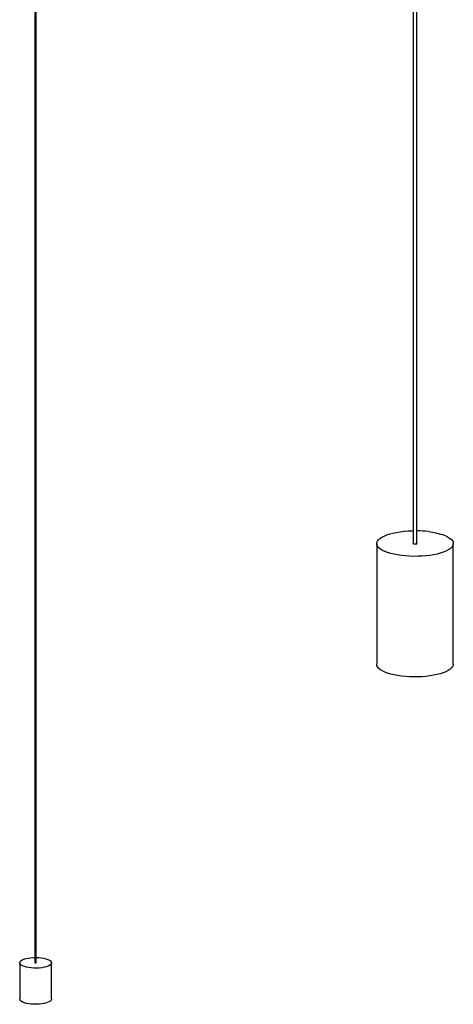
# Paper-space layout '_Dimétrica' of a CAD drawing. Header units: millimetres. Extents: x -787 to -323, y -1059 to 481.
# Tile 1 of 11: x -716 to -377, y -1059 to -289. Entities that reach past the tile are written whole.
import ezdxf

# ---------------------------------------------------------------- set-up
doc = ezdxf.new("R2010")
doc.units = ezdxf.units.MM

psp = doc.layouts.new('_Dimétrica')

# ---------------------------------------------------------------- linework, layer by layer
at = {"color": 7, "linetype": 'Continuous', "lineweight": 25}
for p, q in [((-405.17, -699.07), (-405.17, 217.38)), ((-408.17, 214.34), (-408.17, -699.07)), ((-704.16, -20.17), (-704.16, -1026.98)), ((-703.16, -1026.98), (-703.16, -20.17)), ((-436.67, -699.07), (-436.67, -793.35)), ((-376.67, -793.35), (-376.67, -699.07)), ((-716.16, -1026.98), (-716.16, -1055.26)), ((-691.16, -1055.26), (-691.16, -1026.98))]:
    psp.add_line(p, q, dxfattribs=at)
at = {"color": 7, "linetype": 'Continuous', "lineweight": 25, "flags": 128}
for points in [[(-396.06, -689.71), (-393.09, -690.15), (-390.28, -690.69), (-387.66, -691.33), (-385.26, -692.06), (-383.11, -692.87), (-381.24, -693.76), (-379.67, -694.71), (-378.42, -695.7), (-377.49, -696.74), (-376.91, -697.81), (-376.68, -698.89), (-376.79, -699.97), (-377.26, -701.04), (-378.07, -702.09), (-379.22, -703.1), (-380.69, -704.07), (-382.47, -704.97), (-384.53, -705.81), (-386.85, -706.57), (-389.4, -707.24), (-392.15, -707.82), (-395.07, -708.29), (-398.13, -708.65), (-401.29, -708.9), (-404.51, -709.04), (-407.76, -709.06), (-411, -708.96), (-414.18, -708.75), (-417.28, -708.42), (-420.25, -707.98), (-423.06, -707.44), (-425.68, -706.8), (-428.08, -706.07), (-430.23, -705.26), (-432.1, -704.37), (-433.67, -703.43), (-434.93, -702.43), (-435.85, -701.39), (-436.43, -700.32), (-436.67, -699.24), (-436.55, -698.16), (-436.08, -697.09), (-435.27, -696.04), (-434.12, -695.03), (-432.65, -694.06), (-430.87, -693.16), (-428.81, -692.32), (-426.5, -691.56), (-423.94, -690.89), (-421.19, -690.32), (-418.27, -689.84), (-415.21, -689.48), (-412.05, -689.23), (-408.83, -689.09), (-408.17, -689.08)], [(-405.17, -699.07), (-405.27, -699.24), (-405.58, -699.41), (-406.05, -699.52), (-406.62, -699.57), (-407.2, -699.53), (-407.7, -699.43), (-408.04, -699.27), (-408.17, -699.08), (-408.17, -699.07)], [(-376.67, -793.35), (-376.79, -794.25), (-377.26, -795.32), (-378.07, -796.37), (-379.22, -797.38), (-380.69, -798.35), (-382.47, -799.26), (-384.53, -800.09), (-386.85, -800.85), (-389.4, -801.52), (-392.15, -802.1), (-395.07, -802.57), (-398.13, -802.93), (-401.29, -803.18), (-404.51, -803.32), (-407.76, -803.34), (-411, -803.24), (-414.18, -803.03), (-417.28, -802.7), (-420.25, -802.26), (-423.06, -801.72), (-425.68, -801.08), (-428.08, -800.35), (-430.23, -799.54), (-432.1, -798.65), (-433.67, -797.71), (-434.93, -796.71), (-435.85, -795.67), (-436.43, -794.6), (-436.67, -793.52), (-436.67, -793.35)], [(-699.24, -1023.08), (-697.32, -1023.39), (-695.59, -1023.79), (-694.09, -1024.29), (-692.87, -1024.87), (-691.96, -1025.51), (-691.38, -1026.19), (-691.16, -1026.89), (-691.29, -1027.6), (-691.79, -1028.28), (-692.62, -1028.93), (-693.77, -1029.53), (-695.2, -1030.05), (-696.88, -1030.48), (-698.76, -1030.81), (-700.77, -1031.03), (-702.87, -1031.14), (-704.99, -1031.12), (-707.07, -1030.99), (-709.05, -1030.74), (-710.88, -1030.38), (-712.5, -1029.92), (-713.86, -1029.38), (-714.94, -1028.77), (-715.68, -1028.11), (-716.09, -1027.42), (-716.13, -1026.71), (-715.81, -1026.01), (-715.15, -1025.34), (-714.15, -1024.72), (-712.86, -1024.16), (-711.29, -1023.68), (-709.51, -1023.3), (-707.56, -1023.02), (-705.5, -1022.86), (-704.16, -1022.81)], [(-703.16, -1022.81), (-701.28, -1022.89), (-699.24, -1023.08)], [(-703.16, -1026.98), (-703.19, -1027.04), (-703.29, -1027.09), (-703.45, -1027.13), (-703.64, -1027.14), (-703.83, -1027.13), (-704, -1027.1), (-704.11, -1027.05), (-704.15, -1026.98), (-704.16, -1026.98)], [(-691.16, -1055.26), (-691.29, -1055.88), (-691.79, -1056.57), (-692.62, -1057.22), (-693.77, -1057.81), (-695.2, -1058.33), (-696.88, -1058.76), (-698.76, -1059.1), (-700.77, -1059.32), (-702.87, -1059.42), (-704.99, -1059.41), (-707.07, -1059.27), (-709.05, -1059.02), (-710.88, -1058.66), (-712.5, -1058.21), (-713.86, -1057.67), (-714.94, -1057.06), (-715.68, -1056.4), (-716.09, -1055.7), (-716.16, -1055.26)]]:
    psp.add_lwpolyline(points, dxfattribs=at)
at = {"color": 7, "linetype": 'Continuous', "lineweight": 25}
psp.add_arc((-406.48, -773.69), 84.62, 82.92976, 89.1134, dxfattribs=at)

doc.saveas('drawing.dxf')
